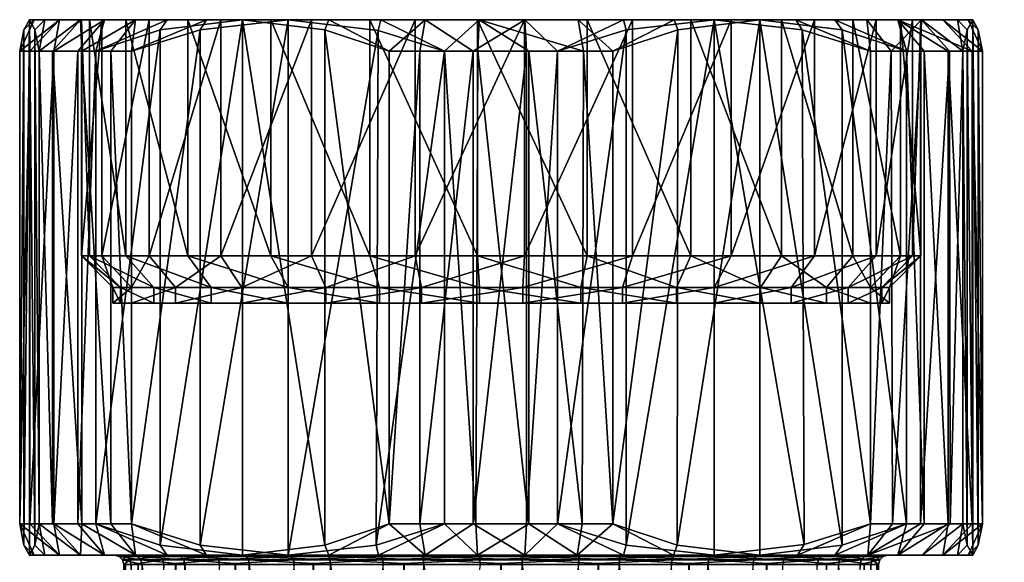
# Model space of a CAD drawing. Extents: x -0.096 to 0.095, y -0.196 to 0.
# Tile 30 of 256: x -0.09 to -0.059, y -0.017 to 0. Entities that reach past the tile are written whole.
import ezdxf

# ---------------------------------------------------------------- set-up
doc = ezdxf.new("R2010")
doc.units = 0
doc.layers.add('mesh', color=7, linetype='CONTINUOUS')

msp = doc.modelspace()

# ---------------------------------------------------------------- meshes
at = {"layer": 'mesh'}
mesh = msp.add_polyface(dxfattribs=at)
corners = [(-0.085974, -0.000323, 0.010571), (-0.085974, -0.016677, 0.010571), (-0.088014, -0.016, 0.009236), (-0.08858, -0.016, 0.008418), (-0.088014, -0.001, 0.009236), (-0.08858, -0.001, 0.008418), (-0.089343, -0.016, 0.006907), (-0.089343, -0.001, 0.006907), (-0.090107, -0.016, 0.005397), (-0.090107, -0.001, 0.005397), (-0.09043, -0.016, 0.004456), (-0.090294, -0.000323, 0.002021), (-0.090294, -0.016677, 0.002021), (-0.089945, -0.000323, -0.004228), (-0.089945, -0.016677, -0.004228), (-0.08981, -0.016, -0.006663), (-0.09012, 0, -0.001103), (-0.09012, -0.017, -0.001103), (-0.089384, -0.016, -0.007562), (-0.08981, -0.001, -0.006663), (-0.088457, -0.016, -0.008978), (-0.089384, -0.001, -0.007562), (-0.087531, -0.016, -0.010394), (-0.088457, -0.001, -0.008978), (-0.086877, -0.016, -0.011145), (-0.087531, -0.001, -0.010394), (-0.088211, 0, 0.002464), (-0.088211, -0.0075, 0.002464), (-0.087058, -0.0075, 0.005753), (-0.088472, 0, -0.001012), (-0.088472, -0.0075, -0.001012), (-0.087826, 0, -0.004436), (-0.087826, -0.0075, -0.004436), (-0.086315, 0, -0.007577), (-0.086315, -0.0075, -0.007577), (-0.086876, -0.0085, -0.004124), (-0.087474, -0.0085, -0.000956), (-0.087232, -0.0085, 0.002259), (-0.086166, -0.0085, 0.005302), (-0.086166, -0.009, 0.005302), (-0.087232, -0.009, 0.002259), (-0.087474, -0.009, -0.000956), (-0.086876, -0.009, -0.004124), (-0.085478, -0.0085, -0.007029), (-0.085478, -0.009, -0.007029)]
mesh.append_faces([[corners[k] for k in face] for face in [(0, 1, 2, 2), (3, 4, 2, 2), (3, 5, 4, 4), (6, 5, 3, 3), (6, 7, 5, 5), (8, 7, 6, 6), (8, 9, 7, 7), (10, 9, 8, 8), (11, 10, 12, 12), (13, 14, 15, 15), (16, 17, 14, 14), (12, 17, 16, 16), (18, 19, 15, 15), (20, 21, 18, 18), (22, 23, 20, 20), (24, 25, 22, 22), (26, 27, 28, 28), (29, 30, 27, 27), (31, 32, 30, 30), (33, 34, 32, 32), (35, 32, 34, 34), (36, 32, 35, 35), (36, 30, 32, 32), (37, 30, 36, 36), (37, 27, 30, 30), (38, 27, 37, 37), (38, 28, 27, 27), (37, 39, 38, 38), (37, 40, 39, 39), (36, 40, 37, 37), (36, 41, 40, 40), (35, 41, 36, 36), (35, 42, 41, 41), (43, 42, 35, 35), (43, 44, 42, 42)]])
mesh = msp.add_polyface(dxfattribs=at)
corners = [(-0.085974, -0.000323, 0.010571), (-0.088014, -0.016, 0.009236), (-0.088014, -0.001, 0.009236), (-0.09043, -0.016, 0.004456), (-0.09043, -0.001, 0.004456), (-0.090107, -0.001, 0.005397), (-0.090294, -0.000323, 0.002021), (-0.090294, -0.016677, 0.002021), (-0.09012, 0, -0.001103), (-0.089945, -0.000323, -0.004228), (-0.08981, -0.016, -0.006663), (-0.08981, -0.001, -0.006663), (-0.089945, -0.016677, -0.004228), (-0.089384, -0.016, -0.007562), (-0.089384, -0.001, -0.007562), (-0.088457, -0.016, -0.008978), (-0.088457, -0.001, -0.008978), (-0.087531, -0.016, -0.010394), (-0.087531, -0.001, -0.010394), (-0.089975, 0, 0.001973), (-0.089171, 0, 0.005043), (-0.089343, -0.001, 0.006907), (-0.08774, 0, 0.007875), (-0.08858, -0.001, 0.008418), (-0.089633, 0, -0.004144), (-0.088494, 0, -0.007106), (-0.086756, 0, -0.009762), (-0.087826, 0, -0.004436), (-0.088472, 0, -0.001012), (-0.088211, 0, 0.002464), (-0.087058, 0, 0.005753), (-0.088211, -0.0075, 0.002464), (-0.088472, -0.0075, -0.001012), (-0.086315, 0, -0.007577), (-0.087826, -0.0075, -0.004436)]
mesh.append_faces([[corners[k] for k in face] for face in [(0, 1, 2, 2), (3, 4, 5, 5), (6, 7, 8, 8), (4, 3, 6, 6), (9, 10, 11, 11), (8, 12, 9, 9), (13, 14, 11, 11), (15, 16, 14, 14), (17, 18, 16, 16), (19, 6, 8, 8), (19, 4, 6, 6), (20, 4, 19, 19), (20, 5, 4, 4), (20, 21, 5, 5), (22, 21, 20, 20), (22, 23, 21, 21), (2, 23, 22, 22), (24, 11, 25, 25), (24, 9, 11, 11), (8, 9, 24, 24), (26, 16, 18, 18), (25, 16, 26, 26), (25, 14, 16, 16), (11, 14, 25, 25), (27, 24, 25, 25), (28, 24, 27, 27), (28, 8, 24, 24), (29, 8, 28, 28), (29, 19, 8, 8), (30, 19, 29, 29), (30, 20, 19, 19), (30, 22, 20, 20), (28, 31, 29, 29), (27, 32, 28, 28), (33, 34, 27, 27)]])
mesh = msp.add_polyface(dxfattribs=at)
corners = [(-0.083355, 0, 0.012284), (-0.085974, -0.016677, 0.010571), (-0.085974, -0.000323, 0.010571), (-0.080736, -0.000323, 0.013998), (-0.080736, -0.016677, 0.013998), (-0.086877, -0.016, -0.011145), (-0.086877, -0.001, -0.011145), (-0.087531, -0.001, -0.010394), (-0.081908, 0, -0.013656), (-0.081908, -0.017, -0.013656), (-0.079045, -0.000339, -0.015103), (-0.084701, -0.000323, -0.012245), (-0.084701, -0.016677, -0.012245), (-0.080618, 0, 0.013697), (-0.078696, -0.001, 0.015333), (-0.085745, 0, 0.010343), (-0.088014, -0.001, 0.009236), (-0.08774, 0, 0.007875), (-0.084499, 0, -0.011992), (-0.086756, 0, -0.009762), (-0.078958, 0, -0.014775), (-0.087826, 0, -0.004436), (-0.088494, 0, -0.007106), (-0.086315, 0, -0.007577), (-0.081164, 0, -0.012183), (-0.084042, 0, -0.010219), (-0.085094, 0, 0.008631), (-0.087058, 0, 0.005753), (-0.082452, 0, 0.010904), (-0.079311, 0, 0.012415), (-0.077875, 0, -0.013336), (-0.081164, -0.0075, -0.012183), (-0.079311, -0.0075, 0.012415), (-0.082452, -0.0075, 0.010904), (-0.085094, -0.0075, 0.008631), (-0.088211, 0, 0.002464), (-0.087058, -0.0075, 0.005753), (-0.086315, -0.0075, -0.007577), (-0.084042, -0.0075, -0.010219)]
mesh.append_faces([[corners[k] for k in face] for face in [(0, 1, 2, 2), (3, 4, 0, 0), (5, 6, 7, 7), (8, 9, 10, 10), (11, 12, 8, 8), (6, 5, 11, 11), (13, 3, 0, 0), (13, 14, 3, 3), (15, 16, 17, 17), (15, 2, 16, 16), (0, 2, 15, 15), (18, 11, 8, 8), (18, 6, 11, 11), (19, 6, 18, 18), (19, 7, 6, 6), (10, 20, 8, 8), (21, 22, 23, 23), (24, 8, 20, 20), (25, 8, 24, 24), (25, 18, 8, 8), (23, 18, 25, 25), (23, 19, 18, 18), (22, 19, 23, 23), (26, 17, 27, 27), (26, 15, 17, 17), (28, 15, 26, 26), (28, 0, 15, 15), (29, 0, 28, 28), (29, 13, 0, 0), (30, 31, 24, 24), (28, 32, 29, 29), (26, 33, 28, 28), (27, 34, 26, 26), (35, 36, 27, 27), (25, 37, 23, 23), (24, 38, 25, 25)]])
mesh = msp.add_polyface(dxfattribs=at)
corners = [(-0.083342, -0.017, -0.009436), (-0.086756, -0.017, -0.009762), (-0.085436, -0.017, -0.007002), (-0.084499, -0.017, -0.011992), (-0.08069, -0.017, -0.011246), (-0.081908, -0.017, -0.013656), (-0.07766, -0.017, -0.012308), (-0.079031, -0.017, -0.014755), (-0.086121, -0.017, 0.005279), (-0.08774, -0.017, 0.007875), (-0.084311, -0.017, 0.007931), (-0.081877, -0.017, 0.010025), (-0.080618, -0.017, 0.013697), (-0.078983, -0.017, 0.011417), (-0.083355, -0.017, 0.012284), (-0.085745, -0.017, 0.010343), (-0.080736, -0.016677, 0.013998), (-0.085974, -0.016677, 0.010571), (-0.084701, -0.016677, -0.012245), (-0.086877, -0.016, -0.011145), (-0.079115, -0.016677, -0.015067), (-0.083355, 0, 0.012284), (-0.081908, 0, -0.013656), (-0.081734, -0.01715, 0.009808), (-0.081795, -0.01704, 0.0099), (-0.078936, -0.01704, 0.011275), (-0.084118, -0.01715, 0.007758), (-0.084199, -0.01704, 0.007831), (-0.085889, -0.01715, 0.005162), (-0.085987, -0.01704, 0.005212), (-0.085219, -0.01715, -0.00686), (-0.08531, -0.01704, -0.00692), (-0.086686, -0.01704, -0.004061), (-0.083169, -0.01715, -0.009243), (-0.083242, -0.01704, -0.009325), (-0.080573, -0.01715, -0.011014), (-0.080622, -0.01704, -0.011112)]
mesh.append_faces([[corners[k] for k in face] for face in [(0, 1, 2, 2), (0, 3, 1, 1), (4, 3, 0, 0), (4, 5, 3, 3), (6, 5, 4, 4), (6, 7, 5, 5), (8, 9, 10, 10), (11, 12, 13, 13), (11, 14, 12, 12), (10, 14, 11, 11), (10, 15, 14, 14), (9, 15, 10, 10), (14, 16, 12, 12), (15, 17, 14, 14), (3, 18, 19, 19), (5, 18, 3, 3), (7, 20, 5, 5), (21, 16, 14, 14), (22, 18, 5, 5), (23, 24, 25, 25), (26, 27, 24, 24), (28, 29, 27, 27), (30, 31, 32, 32), (33, 31, 30, 30), (33, 34, 31, 31), (35, 34, 33, 33), (35, 36, 34, 34), (24, 11, 13, 13), (27, 11, 24, 24), (27, 10, 11, 11), (29, 10, 27, 27), (29, 8, 10, 10), (34, 2, 31, 31), (34, 0, 2, 2), (36, 0, 34, 34), (36, 4, 0, 0)]])
mesh = msp.add_polyface(dxfattribs=at)
corners = [(-0.083355, 0, 0.012284), (-0.083355, -0.017, 0.012284), (-0.085974, -0.016677, 0.010571), (-0.080736, -0.000323, 0.013998), (-0.078696, -0.016, 0.015333), (-0.080736, -0.016677, 0.013998), (-0.084701, -0.000323, -0.012245), (-0.086877, -0.016, -0.011145), (-0.084701, -0.016677, -0.012245), (-0.082452, 0, 0.010904), (-0.082452, -0.0075, 0.010904), (-0.079311, -0.0075, 0.012415), (-0.085094, 0, 0.008631), (-0.085094, -0.0075, 0.008631), (-0.087058, 0, 0.005753), (-0.087058, -0.0075, 0.005753), (-0.084042, 0, -0.010219), (-0.084042, -0.0075, -0.010219), (-0.086315, -0.0075, -0.007577), (-0.081164, 0, -0.012183), (-0.081164, -0.0075, -0.012183), (-0.083376, -0.0085, -0.009474), (-0.080713, -0.0085, -0.011291), (-0.085478, -0.0085, -0.007029), (-0.086876, -0.0085, -0.004124), (-0.084349, -0.0085, 0.007965), (-0.086166, -0.0085, 0.005302), (-0.081904, -0.0085, 0.010067), (-0.078999, -0.0085, 0.011465), (-0.07767, -0.0085, -0.012357), (-0.080713, -0.009, -0.011291), (-0.081904, -0.009, 0.010067), (-0.078999, -0.009, 0.011465), (-0.084349, -0.009, 0.007965), (-0.086166, -0.009, 0.005302), (-0.085478, -0.009, -0.007029), (-0.083376, -0.009, -0.009474), (-0.075143, -0.009, -0.000268), (-0.087232, -0.009, 0.002259), (-0.087474, -0.009, -0.000956), (-0.086876, -0.009, -0.004124)]
mesh.append_faces([[corners[k] for k in face] for face in [(0, 1, 2, 2), (3, 4, 5, 5), (6, 7, 8, 8), (9, 10, 11, 11), (12, 13, 10, 10), (14, 15, 13, 13), (16, 17, 18, 18), (19, 20, 17, 17), (21, 20, 22, 22), (21, 17, 20, 20), (23, 17, 21, 21), (23, 18, 17, 17), (24, 18, 23, 23), (25, 15, 26, 26), (25, 13, 15, 15), (27, 13, 25, 25), (27, 10, 13, 13), (28, 10, 27, 27), (28, 11, 10, 10), (29, 30, 22, 22), (27, 31, 32, 32), (25, 31, 27, 27), (25, 33, 31, 31), (26, 33, 25, 25), (26, 34, 33, 33), (21, 35, 23, 23), (21, 36, 35, 35), (22, 36, 21, 21), (22, 30, 36, 36), (37, 31, 33, 33), (37, 38, 39, 39), (37, 34, 38, 38), (33, 34, 37, 37), (37, 35, 36, 36), (37, 40, 35, 35), (39, 40, 37, 37)]])
mesh = msp.add_polyface(dxfattribs=at)
corners = [(-0.074339, -0.016, 0.015712), (-0.074339, -0.001, 0.015712), (-0.073348, -0.001, 0.015631), (-0.076029, -0.016, 0.015618), (-0.076029, -0.001, 0.015618), (-0.077719, -0.016, 0.015523), (-0.077719, -0.001, 0.015523), (-0.078696, -0.016, 0.015333), (-0.078696, -0.001, 0.015333), (-0.080736, -0.000323, 0.013998), (-0.079045, -0.000339, -0.015103), (-0.079115, -0.016677, -0.015067), (-0.076938, -0.001, -0.016167), (-0.075886, -0.001, -0.016251), (-0.074257, -0.016, -0.016154), (-0.074257, -0.001, -0.016155), (-0.075947, -0.016, -0.016248), (-0.077558, 0, 0.014536), (-0.080618, 0, 0.013697), (-0.07439, 0, 0.014713), (-0.078958, 0, -0.014775), (-0.07584, 0, -0.015252), (-0.072527, -0.001, -0.016053), (-0.072691, 0, -0.015066), (-0.072411, 0, 0.0128), (-0.075887, 0, 0.013061), (-0.077875, 0, -0.013336), (-0.074399, 0, -0.013597), (-0.081164, 0, -0.012183), (-0.079311, 0, 0.012415), (-0.077875, -0.0075, -0.013336), (-0.081164, -0.0075, -0.012183), (-0.074399, -0.0075, -0.013597), (-0.070975, 0, -0.012951), (-0.075887, -0.0075, 0.013061), (-0.072411, -0.0075, 0.0128), (-0.079311, -0.0075, 0.012415)]
mesh.append_faces([[corners[k] for k in face] for face in [(0, 1, 2, 2), (3, 4, 1, 1), (5, 6, 4, 4), (7, 8, 6, 6), (8, 7, 9, 9), (10, 11, 12, 12), (13, 14, 15, 15), (12, 16, 13, 13), (17, 8, 18, 18), (17, 6, 8, 8), (17, 4, 6, 6), (19, 4, 17, 17), (19, 1, 4, 4), (2, 1, 19, 19), (12, 20, 10, 10), (12, 21, 20, 20), (13, 21, 12, 12), (21, 22, 23, 23), (21, 15, 22, 22), (13, 15, 21, 21), (24, 19, 25, 25), (26, 21, 27, 27), (26, 20, 21, 21), (28, 20, 26, 26), (25, 18, 29, 29), (25, 17, 18, 18), (19, 17, 25, 25), (21, 23, 27, 27), (26, 30, 31, 31), (27, 30, 26, 26), (27, 32, 30, 30), (33, 32, 27, 27), (25, 34, 35, 35), (29, 34, 25, 25), (29, 36, 34, 34)]])
mesh = msp.add_polyface(dxfattribs=at)
corners = [(-0.065585, -0.000323, 0.011709), (-0.065515, -0.016661, 0.011673), (-0.068378, 0, 0.01312), (-0.071171, -0.000323, 0.014531), (-0.073348, -0.016, 0.015631), (-0.073348, -0.001, 0.015631), (-0.071171, -0.016677, 0.014531), (-0.069533, -0.000319, -0.014523), (-0.06955, -0.016677, -0.014534), (-0.066931, 0, -0.01282), (-0.07159, -0.001, -0.015869), (-0.07159, -0.016, -0.015869), (-0.072527, -0.001, -0.016053), (-0.074257, -0.001, -0.016155), (-0.072567, -0.016, -0.016059), (-0.065787, 0, 0.011456), (-0.071255, 0, 0.014219), (-0.07439, 0, 0.014713), (-0.06965, 0, -0.014226), (-0.072691, 0, -0.015066), (-0.072411, 0, 0.0128), (-0.069122, 0, 0.011647), (-0.066244, 0, 0.009683), (-0.067834, 0, -0.01144), (-0.064541, 0, -0.010879), (-0.070975, 0, -0.012951), (-0.074399, 0, -0.013597), (-0.070975, -0.0075, -0.012951), (-0.074399, -0.0075, -0.013597), (-0.067834, -0.0075, -0.01144), (-0.065192, 0, -0.009167), (-0.065192, -0.0075, -0.009167), (-0.066244, -0.0075, 0.009683), (-0.069122, -0.0075, 0.011647), (-0.072411, -0.0075, 0.0128), (-0.075887, 0, 0.013061), (-0.06691, -0.0085, 0.008938)]
mesh.append_faces([[corners[k] for k in face] for face in [(0, 1, 2, 2), (3, 4, 5, 5), (2, 6, 3, 3), (7, 8, 9, 9), (10, 11, 7, 7), (12, 11, 10, 10), (13, 14, 12, 12), (15, 0, 2, 2), (16, 5, 17, 17), (16, 3, 5, 5), (2, 3, 16, 16), (18, 7, 9, 9), (18, 10, 7, 7), (19, 10, 18, 18), (19, 12, 10, 10), (20, 16, 17, 17), (21, 16, 20, 20), (21, 2, 16, 16), (22, 2, 21, 21), (22, 15, 2, 2), (23, 9, 24, 24), (25, 9, 23, 23), (25, 18, 9, 9), (26, 18, 25, 25), (26, 19, 18, 18), (25, 27, 28, 28), (23, 27, 25, 25), (23, 29, 27, 27), (30, 29, 23, 23), (30, 31, 29, 29), (21, 32, 22, 22), (21, 33, 32, 32), (20, 33, 21, 21), (20, 34, 33, 33), (35, 34, 20, 20), (36, 32, 33, 33)]])
mesh = msp.add_polyface(dxfattribs=at)
corners = [(-0.071171, -0.000323, 0.014531), (-0.071171, -0.016677, 0.014531), (-0.073348, -0.016, 0.015631), (-0.068378, 0, 0.01312), (-0.068378, -0.017, 0.01312), (-0.065515, -0.016661, 0.011673), (-0.066931, 0, -0.01282), (-0.06955, -0.016677, -0.014534), (-0.066931, -0.017, -0.01282), (-0.069533, -0.000319, -0.014523), (-0.07159, -0.016, -0.015869), (-0.072527, -0.001, -0.016053), (-0.072567, -0.016, -0.016059), (-0.074257, -0.001, -0.016155), (-0.074257, -0.016, -0.016154), (-0.064808, -0.0085, 0.006493), (-0.066244, -0.0075, 0.009683), (-0.06691, -0.0085, 0.008938), (-0.068382, -0.0085, -0.010603), (-0.065192, -0.0075, -0.009167), (-0.065937, -0.0085, -0.008501), (-0.067834, -0.0075, -0.01144), (-0.071287, -0.0085, -0.012001), (-0.070975, -0.0075, -0.012951), (-0.074455, -0.0085, -0.012599), (-0.074399, -0.0075, -0.013597), (-0.069573, -0.0085, 0.010755), (-0.072411, -0.0075, 0.0128), (-0.072616, -0.0085, 0.011821), (-0.069122, -0.0075, 0.011647), (-0.071287, -0.009, -0.012001), (-0.074455, -0.009, -0.012599), (-0.068382, -0.009, -0.010603), (-0.065937, -0.009, -0.008501), (-0.06691, -0.009, 0.008938), (-0.069573, -0.009, 0.010755), (-0.072616, -0.009, 0.011821), (-0.075143, -0.009, -0.000268), (-0.063054, -0.009, -0.002795), (-0.062812, -0.009, 0.00042), (-0.06412, -0.009, -0.005838), (-0.064808, -0.009, 0.006493), (-0.06341, -0.009, 0.003588)]
mesh.append_faces([[corners[k] for k in face] for face in [(0, 1, 2, 2), (3, 4, 1, 1), (5, 4, 3, 3), (6, 7, 8, 8), (9, 10, 7, 7), (11, 12, 10, 10), (13, 14, 12, 12), (15, 16, 17, 17), (18, 19, 20, 20), (18, 21, 19, 19), (22, 21, 18, 18), (22, 23, 21, 21), (24, 23, 22, 22), (24, 25, 23, 23), (26, 27, 28, 28), (26, 29, 27, 27), (17, 29, 26, 26), (22, 30, 31, 31), (18, 30, 22, 22), (18, 32, 30, 30), (20, 32, 18, 18), (20, 33, 32, 32), (26, 34, 17, 17), (26, 35, 34, 34), (28, 35, 26, 26), (28, 36, 35, 35), (37, 32, 33, 33), (37, 30, 32, 32), (37, 38, 39, 39), (37, 40, 38, 38), (33, 40, 37, 37), (37, 41, 34, 34), (37, 42, 41, 41), (39, 42, 37, 37), (37, 35, 36, 36), (34, 35, 37, 37)]])
mesh = msp.add_polyface(dxfattribs=at)
corners = [(-0.062755, -0.001, 0.009858), (-0.063409, -0.016, 0.010609), (-0.063409, -0.001, 0.010609), (-0.061829, -0.001, 0.008442), (-0.062717, -0.016, 0.009812), (-0.060902, -0.001, 0.007026), (-0.061828, -0.016, 0.008443), (-0.065585, -0.000323, 0.011709), (-0.064312, -0.000323, -0.011107), (-0.062272, -0.016, -0.009772), (-0.062272, -0.001, -0.009772), (-0.066931, 0, -0.01282), (-0.064312, -0.016677, -0.011107), (-0.061706, -0.016, -0.008954), (-0.061706, -0.001, -0.008954), (-0.064541, 0, -0.010879), (-0.062546, 0, -0.008411), (-0.060943, -0.001, -0.007443), (-0.065787, 0, 0.011456), (-0.06353, 0, 0.009226), (-0.061792, 0, 0.00657), (-0.06246, 0, 0.0039), (-0.063971, 0, 0.007041), (-0.060653, 0, 0.003608), (-0.061814, 0, 0.000476), (-0.063228, 0, -0.006289), (-0.060311, 0, -0.002509), (-0.062075, 0, -0.003), (-0.066244, 0, 0.009683), (-0.061115, 0, -0.005579), (-0.065192, 0, -0.009167), (-0.067834, 0, -0.01144), (-0.065192, -0.0075, -0.009167), (-0.063228, -0.0075, -0.006289), (-0.062075, -0.0075, -0.003), (-0.061814, -0.0075, 0.000476), (-0.06246, -0.0075, 0.0039), (-0.063971, -0.0075, 0.007041), (-0.066244, -0.0075, 0.009683)]
mesh.append_faces([[corners[k] for k in face] for face in [(0, 1, 2, 2), (3, 4, 0, 0), (5, 6, 3, 3), (2, 1, 7, 7), (8, 9, 10, 10), (11, 12, 8, 8), (13, 14, 10, 10), (8, 15, 11, 11), (10, 15, 8, 8), (10, 16, 15, 15), (14, 16, 10, 10), (14, 17, 16, 16), (18, 2, 7, 7), (19, 2, 18, 18), (19, 0, 2, 2), (20, 0, 19, 19), (20, 3, 0, 0), (5, 3, 20, 20), (21, 20, 22, 22), (21, 23, 20, 20), (24, 23, 21, 21), (25, 26, 27, 27), (22, 18, 28, 28), (22, 19, 18, 18), (20, 19, 22, 22), (25, 16, 29, 29), (30, 16, 25, 25), (30, 15, 16, 16), (31, 15, 30, 30), (25, 32, 30, 30), (27, 33, 25, 25), (24, 34, 27, 27), (21, 35, 24, 24), (22, 36, 21, 21), (28, 37, 22, 22), (28, 38, 37, 37)]])
mesh = msp.add_polyface(dxfattribs=at)
corners = [(-0.062755, -0.001, 0.009858), (-0.062717, -0.016, 0.009812), (-0.063409, -0.016, 0.010609), (-0.061829, -0.001, 0.008442), (-0.061828, -0.016, 0.008443), (-0.065585, -0.000323, 0.011709), (-0.065515, -0.016661, 0.011673), (-0.064312, -0.000323, -0.011107), (-0.064312, -0.016677, -0.011107), (-0.062272, -0.016, -0.009772), (-0.066931, 0, -0.01282), (-0.066931, -0.017, -0.01282), (-0.061706, -0.016, -0.008954), (-0.062272, -0.001, -0.009772), (-0.060943, -0.016, -0.007443), (-0.061706, -0.001, -0.008954), (-0.063228, 0, -0.006289), (-0.063228, -0.0075, -0.006289), (-0.065192, -0.0075, -0.009167), (-0.062075, 0, -0.003), (-0.062075, -0.0075, -0.003), (-0.061814, 0, 0.000476), (-0.061814, -0.0075, 0.000476), (-0.06246, 0, 0.0039), (-0.06246, -0.0075, 0.0039), (-0.063971, 0, 0.007041), (-0.063971, -0.0075, 0.007041), (-0.064808, -0.0085, 0.006493), (-0.066244, -0.0075, 0.009683), (-0.06341, -0.0085, 0.003588), (-0.062812, -0.0085, 0.00042), (-0.063054, -0.0085, -0.002795), (-0.06412, -0.0085, -0.005838), (-0.065937, -0.0085, -0.008501), (-0.065937, -0.009, -0.008501), (-0.06412, -0.009, -0.005838), (-0.063054, -0.009, -0.002795), (-0.062812, -0.009, 0.00042), (-0.06341, -0.009, 0.003588), (-0.064808, -0.009, 0.006493), (-0.06691, -0.0085, 0.008938), (-0.06691, -0.009, 0.008938)]
mesh.append_faces([[corners[k] for k in face] for face in [(0, 1, 2, 2), (3, 4, 1, 1), (5, 2, 6, 6), (7, 8, 9, 9), (10, 11, 8, 8), (12, 13, 9, 9), (14, 15, 12, 12), (16, 17, 18, 18), (19, 20, 17, 17), (21, 22, 20, 20), (23, 24, 22, 22), (25, 26, 24, 24), (27, 26, 28, 28), (29, 26, 27, 27), (29, 24, 26, 26), (30, 24, 29, 29), (30, 22, 24, 24), (31, 22, 30, 30), (31, 20, 22, 22), (32, 20, 31, 31), (32, 17, 20, 20), (33, 17, 32, 32), (33, 18, 17, 17), (32, 34, 33, 33), (32, 35, 34, 34), (31, 35, 32, 32), (31, 36, 35, 35), (30, 36, 31, 31), (30, 37, 36, 36), (29, 37, 30, 30), (29, 38, 37, 37), (27, 38, 29, 29), (27, 39, 38, 38), (40, 39, 27, 27), (40, 41, 39, 39)]])
mesh = msp.add_polyface(dxfattribs=at)
corners = [(-0.060648, -0.017, 0.00359), (-0.060476, -0.016, 0.006127), (-0.060339, -0.016681, 0.003672), (-0.061775, -0.017, 0.006536), (-0.060884, -0.016, 0.00699), (-0.060311, -0.017, -0.002509), (-0.059856, -0.016, -0.004992), (-0.061115, -0.017, -0.005579), (-0.059992, -0.016677, -0.002557), (-0.060179, -0.016, -0.005933), (-0.060943, -0.016, -0.007443), (-0.059992, -0.000323, -0.002557), (-0.059856, -0.001, -0.004992), (-0.060166, 0, 0.000567), (-0.060166, -0.017, 0.000567), (-0.060341, -0.000323, 0.003692), (-0.060476, -0.001, 0.006127), (-0.060902, -0.001, 0.007026), (-0.061828, -0.016, 0.008443), (-0.060943, -0.001, -0.007443), (-0.061706, -0.001, -0.008954), (-0.060179, -0.001, -0.005933), (-0.060311, 0, -0.002509), (-0.061115, 0, -0.005579), (-0.062546, 0, -0.008411), (-0.060653, 0, 0.003608), (-0.061792, 0, 0.00657), (-0.061814, 0, 0.000476), (-0.062075, 0, -0.003), (-0.063228, 0, -0.006289)]
mesh.append_faces([[corners[k] for k in face] for face in [(0, 1, 2, 2), (3, 4, 1, 1), (5, 6, 7, 7), (5, 8, 6, 6), (7, 9, 10, 10), (6, 9, 7, 7), (11, 12, 6, 6), (8, 11, 6, 6), (8, 13, 11, 11), (14, 13, 8, 8), (14, 15, 13, 13), (2, 15, 14, 14), (2, 16, 15, 15), (1, 16, 2, 2), (17, 4, 18, 18), (16, 4, 17, 17), (16, 1, 4, 4), (10, 19, 20, 20), (9, 19, 10, 10), (9, 21, 19, 19), (6, 21, 9, 9), (6, 12, 21, 21), (22, 11, 13, 13), (22, 12, 11, 11), (23, 12, 22, 22), (23, 21, 12, 12), (24, 21, 23, 23), (24, 19, 21, 21), (15, 25, 13, 13), (16, 25, 15, 15), (16, 26, 25, 25), (17, 26, 16, 16), (27, 13, 25, 25), (28, 13, 27, 27), (28, 22, 13, 13), (29, 23, 22, 22)]])
mesh = msp.add_polyface(dxfattribs=at)
corners = [(-0.075896, -0.017, -0.015249), (-0.075947, -0.016, -0.016248), (-0.076938, -0.016, -0.016167), (-0.074257, -0.016, -0.016154), (-0.072728, -0.017, -0.015072), (-0.072567, -0.016, -0.016059), (-0.074339, -0.016, 0.015712), (-0.073348, -0.001, 0.015631), (-0.073348, -0.016, 0.015631), (-0.076029, -0.016, 0.015618), (-0.074339, -0.001, 0.015712), (-0.077719, -0.016, 0.015523), (-0.076029, -0.001, 0.015618), (-0.078696, -0.016, 0.015333), (-0.077719, -0.001, 0.015523), (-0.079115, -0.016677, -0.015067), (-0.076938, -0.001, -0.016167), (-0.079045, -0.000339, -0.015103), (-0.081908, -0.017, -0.013656), (-0.075886, -0.001, -0.016251), (-0.07767, -0.0085, -0.012357), (-0.074399, -0.0075, -0.013597), (-0.074455, -0.0085, -0.012599), (-0.077875, -0.0075, -0.013336), (-0.080713, -0.0085, -0.011291), (-0.081164, -0.0075, -0.012183), (-0.075831, -0.0085, 0.012063), (-0.079311, -0.0075, 0.012415), (-0.078999, -0.0085, 0.011465), (-0.075887, -0.0075, 0.013061), (-0.072616, -0.0085, 0.011821), (-0.072411, -0.0075, 0.0128), (-0.07767, -0.009, -0.012357), (-0.080713, -0.009, -0.011291), (-0.074455, -0.009, -0.012599), (-0.071287, -0.0085, -0.012001), (-0.072616, -0.009, 0.011821), (-0.075831, -0.009, 0.012063), (-0.078999, -0.009, 0.011465), (-0.081904, -0.0085, 0.010067), (-0.075143, -0.009, -0.000268), (-0.083376, -0.009, -0.009474), (-0.071287, -0.009, -0.012001), (-0.081904, -0.009, 0.010067)]
mesh.append_faces([[corners[k] for k in face] for face in [(0, 1, 2, 2), (0, 3, 1, 1), (4, 5, 3, 3), (6, 7, 8, 8), (9, 10, 6, 6), (11, 12, 9, 9), (13, 14, 11, 11), (15, 2, 16, 16), (17, 18, 15, 15), (19, 1, 3, 3), (16, 2, 1, 1), (20, 21, 22, 22), (20, 23, 21, 21), (24, 23, 20, 20), (24, 25, 23, 23), (26, 27, 28, 28), (26, 29, 27, 27), (30, 29, 26, 26), (30, 31, 29, 29), (20, 32, 33, 33), (22, 32, 20, 20), (22, 34, 32, 32), (35, 34, 22, 22), (26, 36, 30, 30), (26, 37, 36, 36), (28, 37, 26, 26), (28, 38, 37, 37), (39, 38, 28, 28), (40, 32, 34, 34), (40, 33, 32, 32), (41, 33, 40, 40), (34, 42, 40, 40), (40, 36, 37, 37), (40, 38, 43, 43), (37, 38, 40, 40)]])
mesh = msp.add_polyface(dxfattribs=at)
corners = [(-0.086121, -0.017, 0.005279), (-0.089171, -0.017, 0.005043), (-0.08774, -0.017, 0.007875), (-0.087183, -0.017, 0.002249), (-0.089975, -0.017, 0.001973), (-0.087424, -0.017, -0.000953), (-0.09012, -0.017, -0.001103), (-0.086828, -0.017, -0.004108), (-0.089633, -0.017, -0.004144), (-0.085436, -0.017, -0.007002), (-0.088494, -0.017, -0.007106), (-0.086756, -0.017, -0.009762), (-0.09043, -0.016, 0.004456), (-0.090294, -0.016677, 0.002021), (-0.085745, -0.017, 0.010343), (-0.088014, -0.016, 0.009236), (-0.085974, -0.016677, 0.010571), (-0.08858, -0.016, 0.008418), (-0.089343, -0.016, 0.006907), (-0.090107, -0.016, 0.005397), (-0.084499, -0.017, -0.011992), (-0.086877, -0.016, -0.011145), (-0.089945, -0.016677, -0.004228), (-0.08981, -0.016, -0.006663), (-0.089384, -0.016, -0.007562), (-0.088457, -0.016, -0.008978), (-0.087531, -0.016, -0.010394), (-0.087036, -0.01704, 0.002218), (-0.087274, -0.01704, -0.000945), (-0.086686, -0.01704, -0.004061), (-0.08531, -0.01704, -0.00692)]
mesh.append_faces([[corners[k] for k in face] for face in [(0, 1, 2, 2), (3, 1, 0, 0), (3, 4, 1, 1), (5, 4, 3, 3), (5, 6, 4, 4), (7, 6, 5, 5), (7, 8, 6, 6), (9, 8, 7, 7), (9, 10, 8, 8), (11, 10, 9, 9), (4, 12, 1, 1), (4, 13, 12, 12), (6, 13, 4, 4), (14, 15, 16, 16), (2, 15, 14, 14), (2, 17, 15, 15), (2, 18, 17, 17), (1, 18, 2, 2), (1, 19, 18, 18), (12, 19, 1, 1), (20, 21, 11, 11), (8, 22, 6, 6), (8, 23, 22, 22), (10, 23, 8, 8), (10, 24, 23, 23), (10, 25, 24, 24), (11, 25, 10, 10), (11, 26, 25, 25), (21, 26, 11, 11), (27, 3, 0, 0), (28, 3, 27, 27), (28, 5, 3, 3), (29, 5, 28, 28), (29, 7, 5, 5), (30, 7, 29, 29), (30, 9, 7, 7)]])
mesh = msp.add_polyface(dxfattribs=at)
corners = [(-0.074458, -0.017, -0.012549), (-0.079031, -0.017, -0.014755), (-0.07766, -0.017, -0.012308), (-0.075896, -0.017, -0.015249), (-0.078983, -0.017, 0.011417), (-0.077558, -0.017, 0.014536), (-0.075828, -0.017, 0.012013), (-0.080618, -0.017, 0.013697), (-0.078696, -0.016, 0.015333), (-0.080736, -0.016677, 0.013998), (-0.077719, -0.016, 0.015523), (-0.076029, -0.016, 0.015618), (-0.076938, -0.016, -0.016167), (-0.079115, -0.016677, -0.015067), (-0.081013, -0.022876, -0.011867), (-0.077374, -0.022876, -0.015101), (-0.077811, -0.022876, -0.012991), (-0.080427, -0.022876, -0.014306), (-0.075859, -0.022876, 0.012712), (-0.07901, -0.022876, 0.014225), (-0.079194, -0.022876, 0.012085), (-0.075969, -0.022876, 0.014709), (-0.078249, -0.034876, 0.011323), (-0.078236, -0.0173, 0.011256), (-0.075811, -0.0173, 0.011713), (-0.07889, -0.0173, 0.011132), (-0.078249, -0.034876, -0.011859), (-0.078226, -0.0173, -0.011794), (-0.080555, -0.0173, -0.010978), (-0.077598, -0.0173, -0.012014), (-0.074475, -0.0173, -0.012249), (-0.077607, -0.01715, -0.012053), (-0.078902, -0.01715, 0.01117), (-0.075814, -0.01715, 0.011753), (-0.081712, -0.0173, 0.009774), (-0.080573, -0.01715, -0.011014), (-0.074472, -0.01715, -0.01229), (-0.077629, -0.01704, -0.012161), (-0.078936, -0.01704, 0.011275), (-0.07582, -0.01704, 0.011863), (-0.081734, -0.01715, 0.009808), (-0.080622, -0.01704, -0.011112), (-0.074466, -0.01704, -0.012399), (-0.081795, -0.01704, 0.0099), (-0.08069, -0.017, -0.011246)]
mesh.append_faces([[corners[k] for k in face] for face in [(0, 1, 2, 2), (0, 3, 1, 1), (4, 5, 6, 6), (4, 7, 5, 5), (7, 8, 5, 5), (7, 9, 8, 8), (5, 10, 11, 11), (8, 10, 5, 5), (1, 12, 13, 13), (3, 12, 1, 1), (14, 15, 16, 16), (14, 17, 15, 15), (18, 19, 20, 20), (18, 21, 19, 19), (22, 23, 24, 24), (22, 25, 23, 23), (26, 27, 28, 28), (26, 29, 27, 27), (24, 23, 25, 25), (28, 27, 29, 29), (30, 31, 29, 29), (25, 32, 33, 33), (34, 32, 25, 25), (29, 35, 28, 28), (29, 31, 35, 35), (36, 37, 31, 31), (32, 38, 39, 39), (40, 38, 32, 32), (31, 41, 35, 35), (31, 37, 41, 41), (42, 2, 37, 37), (38, 4, 6, 6), (43, 4, 38, 38), (37, 44, 41, 41), (37, 2, 44, 44)]])
mesh = msp.add_polyface(dxfattribs=at)
corners = [(-0.071303, -0.017, -0.011953), (-0.072728, -0.017, -0.015072), (-0.074458, -0.017, -0.012549), (-0.075896, -0.017, -0.015249), (-0.075828, -0.017, 0.012013), (-0.07439, -0.017, 0.014713), (-0.072626, -0.017, 0.011772), (-0.077558, -0.017, 0.014536), (-0.074339, -0.016, 0.015712), (-0.073348, -0.016, 0.015631), (-0.076029, -0.016, 0.015618), (-0.074257, -0.016, -0.016154), (-0.077811, -0.022876, -0.012991), (-0.074317, -0.022876, -0.015245), (-0.074427, -0.022876, -0.013248), (-0.077374, -0.022876, -0.015101), (-0.072475, -0.022876, 0.012455), (-0.075969, -0.022876, 0.014709), (-0.075859, -0.022876, 0.012712), (-0.072893, -0.022876, 0.014562), (-0.075143, -0.034876, -0.012268), (-0.075138, -0.0173, -0.012199), (-0.077598, -0.0173, -0.012014), (-0.074475, -0.0173, -0.012249), (-0.072037, -0.034876, -0.011859), (-0.07205, -0.0173, -0.011792), (-0.075143, -0.034876, 0.011732), (-0.075148, -0.0173, 0.011663), (-0.072688, -0.0173, 0.011478), (-0.075811, -0.0173, 0.011713), (-0.074472, -0.01715, -0.01229), (-0.077607, -0.01715, -0.012053), (-0.071396, -0.0173, -0.011668), (-0.071384, -0.01715, -0.011706), (-0.072679, -0.01715, 0.011517), (-0.075814, -0.01715, 0.011753), (-0.07889, -0.0173, 0.011132), (-0.074466, -0.01704, -0.012399), (-0.077629, -0.01704, -0.012161), (-0.07135, -0.01704, -0.011811), (-0.072657, -0.01704, 0.011625), (-0.07582, -0.01704, 0.011863), (-0.078902, -0.01715, 0.01117), (-0.07766, -0.017, -0.012308), (-0.078936, -0.01704, 0.011275)]
mesh.append_faces([[corners[k] for k in face] for face in [(0, 1, 2, 2), (1, 3, 2, 2), (4, 5, 6, 6), (4, 7, 5, 5), (5, 8, 9, 9), (5, 10, 8, 8), (7, 10, 5, 5), (1, 11, 3, 3), (12, 13, 14, 14), (12, 15, 13, 13), (16, 17, 18, 18), (16, 19, 17, 17), (20, 21, 22, 22), (20, 23, 21, 21), (24, 25, 23, 23), (26, 27, 28, 28), (28, 27, 29, 29), (22, 21, 23, 23), (23, 30, 31, 31), (32, 30, 23, 23), (32, 33, 30, 30), (29, 34, 28, 28), (29, 35, 34, 34), (36, 35, 29, 29), (30, 37, 38, 38), (33, 37, 30, 30), (33, 39, 37, 37), (35, 40, 34, 34), (35, 41, 40, 40), (42, 41, 35, 35), (37, 2, 43, 43), (39, 2, 37, 37), (39, 0, 2, 2), (41, 6, 40, 40), (41, 4, 6, 6), (44, 4, 41, 41)]])
mesh = msp.add_polyface(dxfattribs=at)
corners = [(-0.071303, -0.017, -0.011953), (-0.069668, -0.017, -0.014233), (-0.072728, -0.017, -0.015072), (-0.068409, -0.017, -0.010561), (-0.072626, -0.017, 0.011772), (-0.068378, -0.017, 0.01312), (-0.069596, -0.017, 0.01071), (-0.071255, -0.017, 0.014219), (-0.07439, -0.017, 0.014713), (-0.071171, -0.016677, 0.014531), (-0.073348, -0.016, 0.015631), (-0.07159, -0.016, -0.015869), (-0.06955, -0.016677, -0.014534), (-0.072567, -0.016, -0.016059), (-0.071092, -0.022876, -0.012621), (-0.071275, -0.022876, -0.014761), (-0.068313, -0.022876, -0.013623), (-0.074427, -0.022876, -0.013248), (-0.074317, -0.022876, -0.015245), (-0.069273, -0.022876, 0.011331), (-0.072893, -0.022876, 0.014562), (-0.072475, -0.022876, 0.012455), (-0.069824, -0.022876, 0.013757), (-0.072037, -0.034876, -0.011859), (-0.071396, -0.0173, -0.011668), (-0.07205, -0.0173, -0.011792), (-0.069143, -0.034876, -0.01066), (-0.069173, -0.0173, -0.010598), (-0.072037, -0.034876, 0.011323), (-0.07206, -0.0173, 0.011258), (-0.069731, -0.0173, 0.010442), (-0.072688, -0.0173, 0.011478), (-0.068573, -0.0173, -0.01031), (-0.074475, -0.0173, -0.012249), (-0.071384, -0.01715, -0.011706), (-0.068551, -0.01715, -0.010344), (-0.069713, -0.01715, 0.010478), (-0.072679, -0.01715, 0.011517), (-0.07135, -0.01704, -0.011811), (-0.068491, -0.01704, -0.010436), (-0.069663, -0.01704, 0.010576), (-0.072657, -0.01704, 0.011625)]
mesh.append_faces([[corners[k] for k in face] for face in [(0, 1, 2, 2), (3, 1, 0, 0), (4, 5, 6, 6), (4, 7, 5, 5), (8, 7, 4, 4), (7, 9, 5, 5), (7, 10, 9, 9), (8, 10, 7, 7), (1, 11, 2, 2), (1, 12, 11, 11), (11, 13, 2, 2), (14, 15, 16, 16), (17, 15, 14, 14), (17, 18, 15, 15), (19, 20, 21, 21), (19, 22, 20, 20), (23, 24, 25, 25), (26, 27, 24, 24), (28, 29, 30, 30), (28, 31, 29, 29), (30, 29, 31, 31), (24, 27, 32, 32), (33, 25, 24, 24), (32, 34, 24, 24), (32, 35, 34, 34), (31, 36, 30, 30), (31, 37, 36, 36), (35, 38, 34, 34), (35, 39, 38, 38), (37, 40, 36, 36), (37, 41, 40, 40), (39, 0, 38, 38), (39, 3, 0, 0), (41, 6, 40, 40), (41, 4, 6, 6)]])
mesh = msp.add_polyface(dxfattribs=at)
corners = [(-0.063103, -0.017, -0.002785), (-0.061115, -0.017, -0.005579), (-0.064165, -0.017, -0.005815), (-0.062862, -0.017, 0.000417), (-0.060311, -0.017, -0.002509), (-0.063458, -0.017, 0.003572), (-0.060166, -0.017, 0.000567), (-0.064541, -0.017, -0.010879), (-0.065975, -0.017, -0.008468), (-0.062546, -0.017, -0.008411), (-0.061775, -0.017, 0.006536), (-0.060648, -0.017, 0.00359), (-0.06485, -0.017, 0.006466), (-0.063494, -0.017, 0.009182), (-0.066943, -0.017, 0.0089), (-0.065728, -0.017, 0.011409), (-0.063409, -0.016, 0.010609), (-0.065515, -0.016661, 0.011673), (-0.062717, -0.016, 0.009812), (-0.060884, -0.016, 0.00699), (-0.061828, -0.016, 0.008443), (-0.064312, -0.016677, -0.011107), (-0.066931, -0.017, -0.01282), (-0.062272, -0.016, -0.009772), (-0.061706, -0.016, -0.008954), (-0.060943, -0.016, -0.007443), (-0.063705, -0.01715, 0.003491), (-0.0636, -0.01704, 0.003525), (-0.063012, -0.01704, 0.000409), (-0.065067, -0.01715, 0.006323), (-0.064975, -0.01704, 0.006384), (-0.064299, -0.01704, -0.005748), (-0.066086, -0.01704, -0.008368), (-0.06325, -0.01704, -0.002754), (-0.067043, -0.01704, 0.008789)]
mesh.append_faces([[corners[k] for k in face] for face in [(0, 1, 2, 2), (3, 4, 0, 0), (5, 6, 3, 3), (2, 7, 8, 8), (2, 9, 7, 7), (1, 9, 2, 2), (5, 10, 11, 11), (12, 10, 5, 5), (12, 13, 10, 10), (14, 13, 12, 12), (14, 15, 13, 13), (16, 15, 17, 17), (16, 13, 15, 15), (18, 13, 16, 16), (13, 19, 10, 10), (13, 20, 19, 19), (18, 20, 13, 13), (7, 21, 22, 22), (7, 23, 21, 21), (9, 23, 7, 7), (9, 24, 23, 23), (9, 25, 24, 24), (1, 25, 9, 9), (26, 27, 28, 28), (29, 30, 27, 27), (31, 8, 32, 32), (31, 2, 8, 8), (33, 2, 31, 31), (33, 0, 2, 2), (28, 0, 33, 33), (28, 3, 0, 0), (27, 3, 28, 28), (27, 5, 3, 3), (30, 5, 27, 27), (30, 12, 5, 5), (34, 12, 30, 30)]])
mesh = msp.add_polyface(dxfattribs=at)
corners = [(-0.063103, -0.017, -0.002785), (-0.060311, -0.017, -0.002509), (-0.061115, -0.017, -0.005579), (-0.062862, -0.017, 0.000417), (-0.060166, -0.017, 0.000567), (-0.063458, -0.017, 0.003572), (-0.060648, -0.017, 0.00359), (-0.060339, -0.016681, 0.003672), (-0.061775, -0.017, 0.006536), (-0.060476, -0.016, 0.006127), (-0.059992, -0.016677, -0.002557), (-0.061759, -0.037876, -0.007041), (-0.060346, -0.023199, -0.004249), (-0.061759, -0.022876, -0.007041), (-0.060355, -0.037557, -0.004266), (-0.059245, -0.023876, -0.002073), (-0.059245, -0.036876, -0.002073), (-0.060874, -0.023199, 0.005316), (-0.05954, -0.036876, 0.003275), (-0.060831, -0.037537, 0.00525), (-0.05954, -0.023876, 0.003275), (-0.06242, -0.022876, -0.002936), (-0.060658, -0.022876, -0.004165), (-0.060162, -0.022876, -0.001031), (-0.062163, -0.022876, 0.000448), (-0.060337, -0.022876, 0.002138), (-0.061175, -0.022876, 0.005199), (-0.059164, -0.023876, -0.001082), (-0.05935, -0.023876, 0.002298), (-0.059257, -0.023876, 0.000608), (-0.060164, -0.037876, -0.001068), (-0.059166, -0.036876, -0.001122), (-0.060328, -0.037876, 0.002082), (-0.059256, -0.036876, 0.000609), (-0.059341, -0.036876, 0.002239)]
mesh.append_faces([[corners[k] for k in face] for face in [(0, 1, 2, 2), (3, 4, 1, 1), (5, 6, 4, 4), (6, 7, 4, 4), (8, 9, 6, 6), (4, 10, 1, 1), (11, 12, 13, 13), (14, 12, 11, 11), (14, 15, 12, 12), (16, 15, 14, 14), (17, 18, 19, 19), (20, 18, 17, 17), (21, 22, 23, 23), (24, 25, 26, 26), (23, 25, 24, 24), (12, 22, 13, 13), (15, 22, 12, 12), (15, 23, 22, 22), (27, 23, 15, 15), (26, 20, 17, 17), (25, 20, 26, 26), (25, 28, 20, 20), (23, 28, 25, 25), (23, 29, 28, 28), (27, 29, 23, 23), (30, 31, 16, 16), (32, 33, 31, 31), (31, 15, 16, 16), (31, 27, 15, 15), (33, 27, 31, 31), (33, 29, 27, 27), (34, 29, 33, 33), (34, 28, 29, 29), (18, 28, 34, 34), (18, 20, 28, 28)]])
mesh = msp.add_polyface(dxfattribs=at)
corners = [(-0.068409, -0.017, -0.010561), (-0.066931, -0.017, -0.01282), (-0.069668, -0.017, -0.014233), (-0.065975, -0.017, -0.008468), (-0.064541, -0.017, -0.010879), (-0.069596, -0.017, 0.01071), (-0.065728, -0.017, 0.011409), (-0.066943, -0.017, 0.0089), (-0.068378, -0.017, 0.01312), (-0.065515, -0.016661, 0.011673), (-0.06955, -0.016677, -0.014534), (-0.071092, -0.022876, -0.012621), (-0.068313, -0.022876, -0.013623), (-0.068033, -0.022876, -0.011151), (-0.065657, -0.022876, -0.011887), (-0.066471, -0.022876, 0.009417), (-0.066992, -0.022876, 0.012324), (-0.069273, -0.022876, 0.011331), (-0.064526, -0.022876, 0.010328), (-0.069824, -0.022876, 0.013757), (-0.069143, -0.034876, -0.01066), (-0.068573, -0.0173, -0.01031), (-0.069173, -0.0173, -0.010598), (-0.066658, -0.034876, -0.008753), (-0.066703, -0.0173, -0.008701), (-0.066198, -0.0173, -0.008268), (-0.066658, -0.034876, 0.008217), (-0.067143, -0.0173, 0.008677), (-0.06671, -0.0173, 0.008172), (-0.069143, -0.034876, 0.010124), (-0.069182, -0.0173, 0.010067), (-0.069731, -0.0173, 0.010442), (-0.065101, -0.0173, 0.006301), (-0.068551, -0.01715, -0.010344), (-0.066168, -0.01715, -0.008294), (-0.067117, -0.01715, 0.008707), (-0.065067, -0.01715, 0.006323), (-0.069713, -0.01715, 0.010478), (-0.068491, -0.01704, -0.010436), (-0.066086, -0.01704, -0.008368), (-0.067043, -0.01704, 0.008789), (-0.064975, -0.01704, 0.006384), (-0.069663, -0.01704, 0.010576), (-0.06485, -0.017, 0.006466)]
mesh.append_faces([[corners[k] for k in face] for face in [(0, 1, 2, 2), (3, 1, 0, 0), (3, 4, 1, 1), (5, 6, 7, 7), (5, 8, 6, 6), (9, 6, 8, 8), (1, 10, 2, 2), (11, 12, 13, 13), (12, 14, 13, 13), (15, 16, 17, 17), (15, 18, 16, 16), (16, 19, 17, 17), (20, 21, 22, 22), (23, 24, 21, 21), (23, 25, 24, 24), (26, 27, 28, 28), (29, 30, 27, 27), (29, 31, 30, 30), (27, 30, 31, 31), (32, 28, 27, 27), (21, 24, 25, 25), (25, 33, 21, 21), (25, 34, 33, 33), (27, 35, 36, 36), (31, 35, 27, 27), (31, 37, 35, 35), (34, 38, 33, 33), (34, 39, 38, 38), (35, 40, 41, 41), (37, 40, 35, 35), (37, 42, 40, 40), (39, 0, 38, 38), (39, 3, 0, 0), (40, 7, 43, 43), (42, 7, 40, 40), (42, 5, 7, 7)]])
mesh = msp.add_polyface(dxfattribs=at)
corners = [(-0.087496, -0.022876, -0.004319), (-0.089111, -0.022876, -0.005735), (-0.087701, -0.022876, -0.008472), (-0.088123, -0.022876, -0.000984), (-0.089949, -0.022876, -0.002674), (-0.090124, -0.022876, 0.000495), (-0.087866, -0.022876, 0.0024), (-0.089628, -0.022876, 0.003629), (-0.086742, -0.022876, 0.005602), (-0.088527, -0.022876, 0.006505), (-0.084828, -0.022876, 0.008404), (-0.086861, -0.022876, 0.009096), (-0.086734, -0.034876, 0.002838), (-0.086669, -0.0173, 0.002815), (-0.085853, -0.0173, 0.005144), (-0.086889, -0.0173, 0.002187), (-0.087143, -0.034876, -0.000268), (-0.087074, -0.0173, -0.000273), (-0.087124, -0.0173, -0.000936), (-0.086734, -0.034876, -0.003374), (-0.086667, -0.0173, -0.003361), (-0.086543, -0.0173, -0.004015), (-0.085535, -0.034876, -0.006268), (-0.085473, -0.0173, -0.006238), (-0.085889, -0.01715, 0.005162), (-0.086928, -0.01715, 0.002196), (-0.087164, -0.01715, -0.000939), (-0.086581, -0.01715, -0.004027), (-0.085185, -0.0173, -0.006838), (-0.085987, -0.01704, 0.005212), (-0.087036, -0.01704, 0.002218), (-0.087274, -0.01704, -0.000945), (-0.086686, -0.01704, -0.004061), (-0.085219, -0.01715, -0.00686), (-0.086121, -0.017, 0.005279)]
mesh.append_faces([[corners[k] for k in face] for face in [(0, 1, 2, 2), (3, 1, 0, 0), (3, 4, 1, 1), (3, 5, 4, 4), (6, 5, 3, 3), (6, 7, 5, 5), (8, 7, 6, 6), (8, 9, 7, 7), (10, 9, 8, 8), (10, 11, 9, 9), (12, 13, 14, 14), (12, 15, 13, 13), (16, 17, 15, 15), (16, 18, 17, 17), (19, 20, 18, 18), (19, 21, 20, 20), (22, 23, 21, 21), (18, 20, 21, 21), (15, 17, 18, 18), (14, 13, 15, 15), (15, 24, 14, 14), (15, 25, 24, 24), (18, 25, 15, 15), (18, 26, 25, 25), (21, 26, 18, 18), (21, 27, 26, 26), (28, 27, 21, 21), (25, 29, 24, 24), (25, 30, 29, 29), (26, 30, 25, 25), (26, 31, 30, 30), (27, 31, 26, 26), (27, 32, 31, 31), (33, 32, 27, 27), (30, 34, 29, 29)]])
mesh = msp.add_polyface(dxfattribs=at)
corners = [(-0.083246, -0.022876, -0.012891), (-0.080427, -0.022876, -0.014306), (-0.081013, -0.022876, -0.011867), (-0.079194, -0.022876, 0.012085), (-0.081973, -0.022876, 0.013087), (-0.082253, -0.022876, 0.010615), (-0.07901, -0.022876, 0.014225), (-0.086861, -0.022876, 0.009096), (-0.084828, -0.022876, 0.008404), (-0.084629, -0.022876, 0.011351), (-0.081143, -0.034876, 0.010124), (-0.081113, -0.0173, 0.010062), (-0.07889, -0.0173, 0.011132), (-0.081712, -0.0173, 0.009774), (-0.083628, -0.034876, 0.008217), (-0.083583, -0.0173, 0.008165), (-0.084088, -0.0173, 0.007732), (-0.085535, -0.034876, 0.005732), (-0.085478, -0.0173, 0.005693), (-0.085853, -0.0173, 0.005144), (-0.085535, -0.034876, -0.006268), (-0.085185, -0.0173, -0.006838), (-0.085473, -0.0173, -0.006238), (-0.083628, -0.034876, -0.008753), (-0.083576, -0.0173, -0.008708), (-0.083142, -0.0173, -0.009213), (-0.081143, -0.034876, -0.01066), (-0.081104, -0.0173, -0.010604), (-0.080555, -0.0173, -0.010978), (-0.086543, -0.0173, -0.004015), (-0.081734, -0.01715, 0.009808), (-0.078902, -0.01715, 0.01117), (-0.084118, -0.01715, 0.007758), (-0.085889, -0.01715, 0.005162), (-0.085219, -0.01715, -0.00686), (-0.086581, -0.01715, -0.004027), (-0.083169, -0.01715, -0.009243), (-0.080573, -0.01715, -0.011014), (-0.081795, -0.01704, 0.0099), (-0.084199, -0.01704, 0.007831)]
mesh.append_faces([[corners[k] for k in face] for face in [(0, 1, 2, 2), (3, 4, 5, 5), (3, 6, 4, 4), (5, 7, 8, 8), (5, 9, 7, 7), (4, 9, 5, 5), (10, 11, 12, 12), (10, 13, 11, 11), (14, 15, 13, 13), (14, 16, 15, 15), (17, 18, 16, 16), (17, 19, 18, 18), (20, 21, 22, 22), (23, 24, 21, 21), (23, 25, 24, 24), (26, 27, 25, 25), (26, 28, 27, 27), (27, 28, 25, 25), (21, 24, 25, 25), (29, 22, 21, 21), (16, 18, 19, 19), (13, 15, 16, 16), (12, 11, 13, 13), (13, 30, 31, 31), (16, 30, 13, 13), (16, 32, 30, 30), (19, 32, 16, 16), (19, 33, 32, 32), (21, 34, 35, 35), (25, 34, 21, 21), (25, 36, 34, 34), (28, 36, 25, 25), (28, 37, 36, 36), (32, 38, 30, 30), (33, 39, 32, 32)]])
mesh = msp.add_polyface(dxfattribs=at)
corners = [(-0.064751, -0.034876, -0.006268), (-0.064433, -0.0173, -0.00568), (-0.064807, -0.0173, -0.006229), (-0.063552, -0.034876, -0.003374), (-0.063617, -0.0173, -0.003351), (-0.063397, -0.0173, -0.002723), (-0.063143, -0.034876, -0.000268), (-0.063212, -0.0173, -0.000263), (-0.063162, -0.0173, 0.0004), (-0.063552, -0.034876, 0.002838), (-0.063619, -0.0173, 0.002825), (-0.063743, -0.0173, 0.003479), (-0.064751, -0.034876, 0.005732), (-0.064813, -0.0173, 0.005702), (-0.065101, -0.0173, 0.006301), (-0.066658, -0.034876, 0.008217), (-0.06671, -0.0173, 0.008172), (-0.066198, -0.0173, -0.008268), (-0.066168, -0.01715, -0.008294), (-0.064397, -0.01715, -0.005698), (-0.063358, -0.01715, -0.002732), (-0.063121, -0.01715, 0.000403), (-0.063705, -0.01715, 0.003491), (-0.065067, -0.01715, 0.006323), (-0.067143, -0.0173, 0.008677), (-0.066086, -0.01704, -0.008368), (-0.064299, -0.01704, -0.005748), (-0.06325, -0.01704, -0.002754), (-0.063012, -0.01704, 0.000409), (-0.0636, -0.01704, 0.003525), (-0.067117, -0.01715, 0.008707), (-0.064975, -0.01704, 0.006384)]
mesh.append_faces([[corners[k] for k in face] for face in [(0, 1, 2, 2), (3, 4, 1, 1), (3, 5, 4, 4), (6, 7, 5, 5), (6, 8, 7, 7), (9, 10, 8, 8), (9, 11, 10, 10), (12, 13, 11, 11), (12, 14, 13, 13), (15, 16, 14, 14), (11, 13, 14, 14), (8, 10, 11, 11), (5, 7, 8, 8), (1, 4, 5, 5), (17, 2, 1, 1), (1, 18, 17, 17), (1, 19, 18, 18), (5, 19, 1, 1), (5, 20, 19, 19), (8, 20, 5, 5), (8, 21, 20, 20), (11, 21, 8, 8), (11, 22, 21, 21), (14, 22, 11, 11), (14, 23, 22, 22), (24, 23, 14, 14), (19, 25, 18, 18), (19, 26, 25, 25), (20, 26, 19, 19), (20, 27, 26, 26), (21, 27, 20, 20), (21, 28, 27, 27), (22, 28, 21, 21), (23, 29, 22, 22), (30, 31, 23, 23)]])

doc.saveas('drawing.dxf')
